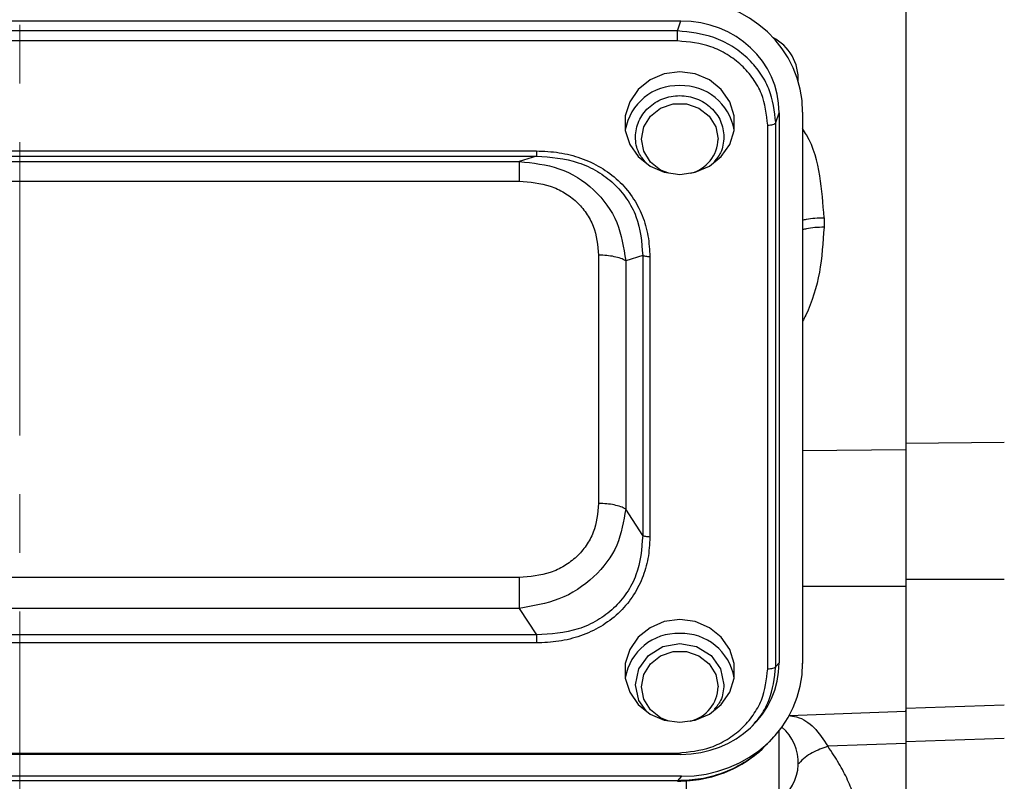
# Model space of a CAD drawing. Header units: inches. Extents: x 0.6 to 16.3, y 0.2 to 11.5.
# Tile 12 of 18: x 12.8 to 14.5, y 5.8 to 7.1. Entities that reach past the tile are written whole.
import ezdxf

# ---------------------------------------------------------------- set-up
doc = ezdxf.new("R2010")
doc.units = ezdxf.units.IN
doc.header["$MEASUREMENT"] = 0
doc.linetypes.add('CENTERX2', pattern=[0.8, 0.5, -0.1, 0.1, -0.1])

msp = doc.modelspace()

# ---------------------------------------------------------------- linework, layer by layer
at = {"color": 7, "linetype": 'CENTERX2', "lineweight": 18}
msp.add_line((12.8447, 3.9877), (12.8447, 10.3469), dxfattribs=at)
at = {"color": 7, "linetype": 'Continuous', "lineweight": 25}
for p, q in [((14.3544, 8.6629), (14.3544, 6.3739)), ((11.7174, 7.0941), (13.9714, 7.0941)), ((13.9657, 7.0771), (13.9714, 7.0941)), ((13.9657, 7.0771), (11.7232, 7.0771)), ((13.9657, 7.0601), (11.7232, 7.0601)), ((14.1331, 6.9208), (14.1388, 6.9378)), ((14.1388, 6.9378), (14.1388, 6.0005)), ((14.1787, 6.9389), (14.1787, 5.9994)), ((14.1193, 5.9901), (14.1193, 6.9167)), ((14.1331, 5.9942), (14.1331, 6.9208)), ((11.9637, 6.8726), (13.7251, 6.8726)), ((11.9637, 6.8638), (13.7251, 6.8638)), ((13.7251, 6.8638), (13.696, 6.8547)), ((11.9928, 6.8547), (13.696, 6.8547)), ((11.9928, 6.8212), (13.696, 6.8212)), ((14.2153, 6.7589), (14.2153, 6.7426)), ((13.8311, 6.695), (13.8311, 6.2719)), ((13.9064, 6.6946), (13.8773, 6.6855)), ((13.9064, 6.6946), (13.9064, 6.2172)), ((13.8773, 6.6855), (13.8773, 6.2624)), ((13.9185, 6.6921), (13.9185, 6.2147)), ((14.5225, 6.3756), (14.3544, 6.3739)), ((13.9064, 6.2172), (13.8773, 6.2624)), ((13.696, 6.1458), (11.9928, 6.1458)), ((14.5225, 6.1424), (14.3544, 6.1423)), ((14.3544, 6.1423), (14.3544, 5.923)), ((13.696, 6.0931), (11.9928, 6.0931)), ((13.696, 6.0931), (13.7251, 6.0479)), ((13.7251, 6.0479), (11.9637, 6.0479)), ((13.7251, 6.0341), (11.9637, 6.0341)), ((14.1331, 5.9942), (14.1388, 6.0005)), ((14.3544, 5.923), (14.5225, 5.9289)), ((14.156, 5.9108), (14.3545, 5.9178)), ((14.1223, 5.8659), (14.1299, 5.8743)), ((14.1381, 5.8839), (14.1381, 5.7264)), ((14.3544, 5.8626), (14.2217, 5.858)), ((14.5225, 5.8715), (14.3544, 5.8656)), ((14.3544, 5.8656), (14.3544, 5.4983)), ((13.9714, 5.8442), (11.7174, 5.8442)), ((11.7232, 5.8466), (13.9657, 5.8466)), ((13.9726, 5.8069), (11.7162, 5.8069)), ((13.9726, 5.8069), (13.9657, 5.7993)), ((13.9657, 5.7993), (11.7232, 5.7993)), ((13.9657, 5.7991), (13.9657, 5.7991))]:
    msp.add_line(p, q, dxfattribs=at)
at = {"color": 8, "linetype": 'Continuous', "lineweight": 25}
for p, q in [((14.1787, 6.3621), (14.3544, 6.3639)), ((14.3544, 6.1305), (14.1787, 6.1304)), ((13.9657, 5.7991), (13.9657, 5.7993)), ((13.9801, 5.7998), (13.9801, 5.6999))]:
    msp.add_line(p, q, dxfattribs=at)
at = {"color": 7, "linetype": 'Continuous', "lineweight": 25, "flags": 128}
for points in [[(13.9694, 7.0076), (13.943, 7.0041), (13.9188, 6.9937), (13.8986, 6.9774), (13.8842, 6.9565), (13.8767, 6.9326), (13.8767, 6.9077), (13.8842, 6.8838), (13.8986, 6.8629), (13.9188, 6.8466), (13.943, 6.8363), (13.9694, 6.8327), (13.9958, 6.8363), (14.02, 6.8466), (14.0402, 6.8629), (14.0546, 6.8838), (14.0621, 6.9077), (14.0621, 6.9326), (14.0546, 6.9565), (14.0402, 6.9774), (14.02, 6.9937), (13.9958, 7.0041), (13.9694, 7.0076)], [(13.9508, 6.8345), (13.9367, 6.8401), (13.9194, 6.8537), (13.908, 6.8721), (13.9041, 6.8929), (13.908, 6.9138), (13.9194, 6.9321), (13.9367, 6.9457), (13.9581, 6.953), (13.9808, 6.953), (14.0021, 6.9457), (14.0195, 6.9321), (14.0308, 6.9138), (14.0347, 6.8929), (14.0347, 6.8929)], [(13.9694, 6.074), (13.943, 6.0705), (13.9188, 6.0601), (13.8986, 6.0438), (13.8842, 6.0229), (13.8767, 5.999), (13.8767, 5.9741), (13.8842, 5.9502), (13.8986, 5.9293), (13.9188, 5.913), (13.943, 5.9027), (13.9694, 5.8991), (13.9958, 5.9027), (14.02, 5.913), (14.0402, 5.9293), (14.0546, 5.9502), (14.0621, 5.9741), (14.0621, 5.999), (14.0546, 6.0229), (14.0402, 6.0438), (14.02, 6.0601), (13.9958, 6.0705), (13.9694, 6.074)], [(13.9123, 5.9186), (13.8998, 5.936), (13.8941, 5.9629), (13.8998, 5.9898), (13.9161, 6.0127), (13.9406, 6.0279), (13.9694, 6.0333), (13.9982, 6.0279), (14.0227, 6.0127), (14.039, 5.9898), (14.0447, 5.9629), (14.0447, 5.9629)], [(13.9508, 5.9009), (13.9367, 5.9065), (13.9194, 5.9201), (13.908, 5.9385), (13.9041, 5.9593), (13.908, 5.9802), (13.9194, 5.9985), (13.9367, 6.0122), (13.9581, 6.0194), (13.9808, 6.0194), (14.0021, 6.0122), (14.0195, 5.9985), (14.0308, 5.9802), (14.0347, 5.9593), (14.0347, 5.9593)]]:
    msp.add_lwpolyline(points, dxfattribs=at)
at = {"color": 7, "linetype": 'Continuous', "lineweight": 25}
for centre, radius, start, end in [((14.0914, 6.9949), 0.08, 356.9658, 62.7844), ((13.9664, 6.8929), 0.0911, 88.1184, 170.2285), ((13.9724, 6.8929), 0.0911, 9.7715, 91.8816), ((13.9728, 6.8945), 0.0619, 284.1967, 358.5551), ((13.9664, 5.9593), 0.0911, 88.1184, 170.2285), ((13.9724, 5.9593), 0.0911, 9.7715, 91.8816), ((13.9728, 5.9609), 0.0619, 284.1967, 358.5551), ((14.0914, 5.83), 0.08, 305.6853, 49.5003)]:
    msp.add_arc(centre, radius, start, end, dxfattribs=at)
for centre, major_axis, start_param, end_param in [((13.9662, 6.9329), (0.2087, 0.0437), 6.091166, 7.631805), ((13.9662, 6.9329), (0.1694, 0.0355), 6.091166, 7.631805), ((13.9662, 6.0054), (0.1694, -0.0355), 4.934566, 6.475204), ((13.9662, 6.0054), (0.2087, -0.0437), 4.934566, 6.475204)]:
    msp.add_ellipse(centre, major_axis=major_axis, ratio=0.927683, start_param=start_param, end_param=end_param, dxfattribs=at)
for points, knots in [([(14.3544, 8.6472), (14.3544, 8.641), (14.3544, 8.6287), (14.3544, 8.6101), (14.3544, 8.5913), (14.3544, 8.5724), (14.3544, 8.5534), (14.3544, 8.5342), (14.3544, 8.515), (14.3544, 8.4956), (14.3544, 8.476), (14.3544, 8.4564), (14.3544, 8.4366), (14.3544, 8.4167), (14.3544, 8.3584), (14.3544, 8.2599), (14.3544, 8.1168), (14.3544, 7.9691), (14.3544, 7.8168), (14.3544, 7.662), (14.3544, 7.5056), (14.3544, 7.3492), (14.3544, 7.1944), (14.3544, 7.042), (14.3544, 6.8943), (14.3544, 6.7513), (14.3544, 6.6468), (14.3544, 6.5773), (14.3544, 6.5406), (14.3544, 6.5044), (14.3544, 6.4686), (14.3544, 6.4332), (14.3544, 6.3983), (14.3544, 6.3754), (14.3544, 6.3639)], [0, 0, 0, 0, 0.00924, 0.018474, 0.027703, 0.036927, 0.046148, 0.055368, 0.064587, 0.073807, 0.083028, 0.092252, 0.10148, 0.110713, 0.119952, 0.182033, 0.244119, 0.307698, 0.371283, 0.435639, 0.500001, 0.564357, 0.628718, 0.692298, 0.755882, 0.817963, 0.880049, 0.897202, 0.914336, 0.93146, 0.948581, 0.965706, 0.982844, 1, 1, 1, 1]), ([(14.1331, 6.9208), (14.1308, 6.9405), (14.1273, 6.9708), (14.1064, 7.0072), (14.085, 7.0319), (14.0585, 7.0519), (14.0195, 7.0715), (13.9868, 7.0749), (13.9657, 7.0771)], [0, 0, 0, 0, 0.2407, 0.371357, 0.5, 0.628647, 0.7593, 1, 1, 1, 1]), ([(14.1193, 6.9167), (14.1173, 6.9348), (14.1142, 6.9627), (14.0951, 6.9962), (14.0754, 7.0191), (14.0509, 7.0375), (14.015, 7.0553), (13.9851, 7.0582), (13.9657, 7.0601)], [0, 0, 0, 0, 0.240853, 0.369278, 0.5, 0.630722, 0.759147, 1, 1, 1, 1]), ([(13.9123, 6.8522), (13.9076, 6.8578), (13.8969, 6.8706), (13.8923, 6.8966), (13.8979, 6.9241), (13.9148, 6.9475), (13.9398, 6.9632), (13.9694, 6.9687), (13.999, 6.9632), (14.0239, 6.9475), (14.0413, 6.9241), (14.0436, 6.9057), (14.0447, 6.8965)], [0, 0, 0, 0, 0.078133, 0.180562, 0.282992, 0.385422, 0.487851, 0.590281, 0.692711, 0.795141, 0.89757, 1, 1, 1, 1]), ([(14.0447, 6.8965), (14.0439, 6.8871), (14.0424, 6.8714), (14.0321, 6.8591), (14.0279, 6.8541)], [0, 0, 0, 0, 0.5952737, 1, 1, 1, 1]), ([(13.7251, 6.8726), (13.7381, 6.8721), (13.7638, 6.871), (13.8011, 6.8613), (13.8354, 6.8456), (13.8655, 6.8231), (13.8895, 6.7951), (13.9065, 6.7628), (13.9167, 6.7279), (13.9179, 6.704), (13.9185, 6.6921)], [0, 0, 0, 0, 0.12774, 0.250585, 0.375538, 0.500007, 0.624475, 0.749429, 0.874849, 1, 1, 1, 1]), ([(13.7251, 6.8638), (13.7494, 6.8619), (13.786, 6.8591), (13.8296, 6.8386), (13.8578, 6.8178), (13.8801, 6.7915), (13.9018, 6.751), (13.9045, 6.7171), (13.9064, 6.6946)], [0, 0, 0, 0, 0.251011, 0.37739, 0.5, 0.622613, 0.748989, 1, 1, 1, 1]), ([(13.696, 6.8547), (13.7191, 6.8522), (13.7658, 6.8472), (13.8257, 6.8093), (13.867, 6.7527), (13.8739, 6.7077), (13.8773, 6.6855)], [0, 0, 0, 0, 0.247517, 0.5, 0.752483, 1, 1, 1, 1]), ([(13.696, 6.8212), (13.714, 6.8197), (13.741, 6.8174), (13.7732, 6.8022), (13.7941, 6.7866), (13.8108, 6.767), (13.8271, 6.737), (13.8295, 6.7118), (13.8311, 6.695)], [0, 0, 0, 0, 0.250062, 0.37621, 0.5, 0.623853, 0.749938, 1, 1, 1, 1]), ([(14.3544, 6.3739), (14.3544, 6.3553), (14.3544, 6.3209), (14.3544, 6.2644), (14.3544, 6.2054), (14.3544, 6.1644), (14.3544, 6.1423)], [0, 0, 0, 0, 0.266835, 0.494114, 0.727989, 1, 1, 1, 1]), ([(14.3544, 6.3639), (14.3544, 6.3615), (14.3544, 6.3567), (14.3544, 6.3493), (14.3544, 6.3418), (14.3544, 6.3341), (14.3544, 6.3264), (14.3544, 6.3185), (14.3544, 6.3039), (14.3544, 6.2821), (14.3544, 6.2526), (14.3544, 6.2224), (14.3544, 6.1969), (14.3544, 6.1764), (14.3544, 6.1611), (14.3544, 6.1457), (14.3544, 6.1356), (14.3544, 6.1305)], [0, 0, 0, 0, 0.03579, 0.071516, 0.107202, 0.142873, 0.178554, 0.21427, 0.250045, 0.374999, 0.500008, 0.624958, 0.74997, 0.812511, 0.87494, 0.937392, 1, 1, 1, 1]), ([(13.8311, 6.2719), (13.8295, 6.2551), (13.8271, 6.2299), (13.8108, 6.1999), (13.7941, 6.1803), (13.7732, 6.1647), (13.741, 6.1495), (13.714, 6.1473), (13.696, 6.1458)], [0, 0, 0, 0, 0.250062, 0.37621, 0.5, 0.623853, 0.749938, 1, 1, 1, 1]), ([(13.8773, 6.2624), (13.8739, 6.2415), (13.867, 6.1993), (13.8257, 6.144), (13.7658, 6.1048), (13.7191, 6.097), (13.696, 6.0931)], [0, 0, 0, 0, 0.247517, 0.5, 0.752483, 1, 1, 1, 1]), ([(13.9064, 6.2172), (13.9045, 6.1943), (13.9018, 6.1598), (13.8801, 6.119), (13.8578, 6.0926), (13.8296, 6.0718), (13.786, 6.0518), (13.7494, 6.0495), (13.7251, 6.0479)], [0, 0, 0, 0, 0.251011, 0.37739, 0.5, 0.622613, 0.748989, 1, 1, 1, 1]), ([(13.9185, 6.2147), (13.9179, 6.2025), (13.9167, 6.1785), (13.9064, 6.1437), (13.8895, 6.1117), (13.8655, 6.0836), (13.8354, 6.0611), (13.8008, 6.0453), (13.7635, 6.0358), (13.7379, 6.0347), (13.7251, 6.0341)], [0, 0, 0, 0, 0.12774, 0.250585, 0.375538, 0.500007, 0.624475, 0.749429, 0.874849, 1, 1, 1, 1]), ([(14.3544, 6.1305), (14.3544, 6.1161), (14.3544, 6.0874), (14.3544, 6.0449), (14.3544, 6.0057), (14.3544, 5.9717), (14.3544, 5.9447), (14.3544, 5.9266), (14.3544, 5.9177), (14.3544, 5.9187), (14.3544, 5.919)], [0, 0, 0, 0, 0.134597, 0.269195, 0.403792, 0.538389, 0.672986, 0.807584, 0.942181, 1, 1, 1, 1]), ([(13.9657, 5.8466), (13.9851, 5.8485), (14.015, 5.8514), (14.0509, 5.8692), (14.0754, 5.8876), (14.0951, 5.9105), (14.1142, 5.944), (14.1173, 5.9719), (14.1193, 5.9901)], [0, 0, 0, 0, 0.240853, 0.369278, 0.5, 0.630722, 0.759147, 1, 1, 1, 1]), ([(14.0447, 5.9629), (14.0439, 5.9535), (14.0424, 5.9378), (14.0321, 5.9255), (14.0279, 5.9205)], [0, 0, 0, 0, 0.595274, 1, 1, 1, 1]), ([(14.3544, 5.9178), (14.3544, 5.9174), (14.3544, 5.9141), (14.3544, 5.9018), (14.3544, 5.884), (14.3544, 5.8718), (14.3544, 5.8656)], [0, 0, 0, 0, 0.055012, 0.491597, 0.744547, 1, 1, 1, 1]), ([(14.3544, 5.9172), (14.3544, 5.916), (14.3544, 5.9123), (14.3544, 5.8947), (14.3544, 5.8733), (14.3544, 5.8626)], [0, 0, 0, 0, 0.19886, 0.599429, 1, 1, 1, 1]), ([(13.9657, 5.7985), (13.9799, 5.7992), (14.0087, 5.8008), (14.0508, 5.814), (14.0904, 5.8351), (14.1117, 5.8557), (14.1225, 5.8661)], [0, 0, 0, 0, 0.240515, 0.489269, 0.743239, 1, 1, 1, 1]), ([(14.1182, 5.8627), (14.1159, 5.86), (14.1051, 5.847), (14.0793, 5.8292), (14.0435, 5.8116), (14.0048, 5.801), (13.9789, 5.7999), (13.9657, 5.7993)], [0, 0, 0, 0, 0.064698, 0.305184, 0.549257, 0.769699, 1, 1, 1, 1]), ([(14.2753, 5.7202), (14.2753, 5.7221), (14.2752, 5.7259), (14.2749, 5.7317), (14.2743, 5.7375), (14.2735, 5.7434), (14.2725, 5.7494), (14.2712, 5.7554), (14.2697, 5.7615), (14.268, 5.7677), (14.266, 5.774), (14.2639, 5.7803), (14.2605, 5.7891), (14.2557, 5.8006), (14.2487, 5.8147), (14.2408, 5.829), (14.2318, 5.8434), (14.2251, 5.8531), (14.2217, 5.858)], [0, 0, 0, 0, 0.044872, 0.089802, 0.134805, 0.179897, 0.225092, 0.270405, 0.315851, 0.361445, 0.407202, 0.453134, 0.499258, 0.598781, 0.698481, 0.798493, 0.898955, 1, 1, 1, 1]), ([(14.3544, 5.8626), (14.3544, 5.8584), (14.3544, 5.8499), (14.3544, 5.8374), (14.3544, 5.8251), (14.3544, 5.8131), (14.3544, 5.8012), (14.3544, 5.7896), (14.3544, 5.7782), (14.3544, 5.767), (14.3544, 5.756), (14.3544, 5.7453), (14.3544, 5.7347), (14.3544, 5.7244), (14.3544, 5.695), (14.3544, 5.6505), (14.3544, 5.5986), (14.3544, 5.5573), (14.3544, 5.5345), (14.3544, 5.5227), (14.3544, 5.5172), (14.3544, 5.5127), (14.3544, 5.5093), (14.3544, 5.5068), (14.3544, 5.5052), (14.3544, 5.505), (14.3544, 5.5049)], [0, 0, 0, 0, 0.0184794, 0.0369459, 0.0554018, 0.0738495, 0.0922912, 0.1107293, 0.1291661, 0.147604, 0.1660451, 0.1844919, 0.2029467, 0.2214118, 0.2398895, 0.3640431, 0.4882079, 0.6153584, 0.7425205, 0.7793464, 0.8161273, 0.8528815, 0.8896275, 0.9263837, 0.9631684, 1, 1, 1, 1])]:
    msp.add_open_spline(points, degree=3, knots=knots, dxfattribs=at)
for points in [[(13.9657, 7.0601), (13.9657, 7.0617), (13.9657, 7.0648), (13.9657, 7.0697), (13.9657, 7.0742), (13.9657, 7.0761), (13.9657, 7.0771)], [(14.1193, 6.9167), (14.1209, 6.9167), (14.1242, 6.9168), (14.1285, 6.9178), (14.1317, 6.9191), (14.1326, 6.9202), (14.1331, 6.9208)], [(13.7251, 6.8726), (13.7251, 6.8715), (13.7251, 6.8693), (13.7251, 6.8666), (13.7251, 6.8647), (13.7251, 6.8641), (13.7251, 6.8638)], [(13.696, 6.8547), (13.696, 6.8536), (13.696, 6.8515), (13.696, 6.8439), (13.696, 6.8338), (13.696, 6.8254), (13.696, 6.8212)], [(13.8773, 6.6855), (13.8747, 6.6869), (13.8694, 6.6896), (13.8581, 6.6926), (13.8451, 6.6946), (13.8358, 6.6949), (13.8311, 6.695)], [(13.9185, 6.6921), (13.9173, 6.6921), (13.9148, 6.6922), (13.9114, 6.6927), (13.9084, 6.6935), (13.9071, 6.6942), (13.9064, 6.6946)], [(13.8773, 6.2624), (13.8747, 6.2637), (13.8694, 6.2665), (13.8581, 6.2695), (13.8451, 6.2715), (13.8358, 6.2718), (13.8311, 6.2719)], [(13.9185, 6.2147), (13.9173, 6.2147), (13.9148, 6.2148), (13.9114, 6.2153), (13.9084, 6.2161), (13.9071, 6.2168), (13.9064, 6.2172)], [(13.696, 6.1458), (13.696, 6.1413), (13.696, 6.1324), (13.696, 6.1182), (13.696, 6.1046), (13.696, 6.0969), (13.696, 6.0931)], [(13.7251, 6.0479), (13.7251, 6.0469), (13.7251, 6.0449), (13.7251, 6.0413), (13.7251, 6.0376), (13.7251, 6.0353), (13.7251, 6.0341)], [(14.1193, 5.9901), (14.1209, 5.9901), (14.1242, 5.9903), (14.1285, 5.9912), (14.1317, 5.9925), (14.1326, 5.9937), (14.1331, 5.9942)]]:
    msp.add_open_spline(points, degree=3, dxfattribs=at)
at = {"color": 8, "linetype": 'Continuous', "lineweight": 25}
for points, knots in [([(14.2153, 6.7589), (14.2137, 6.7827), (14.2104, 6.8302), (14.1968, 6.8826), (14.181, 6.907), (14.1787, 6.9106)], [0, 0, 0, 0, 0.460232, 0.921742, 1, 1, 1, 1]), ([(14.1787, 6.7546), (14.181, 6.7552), (14.1913, 6.7582), (14.2047, 6.7586), (14.2153, 6.7589)], [0, 0, 0, 0, 0.213793, 1, 1, 1, 1]), ([(14.2153, 6.7426), (14.2136, 6.7169), (14.2102, 6.6653), (14.1941, 6.612), (14.1805, 6.5858), (14.1787, 6.5823)], [0, 0, 0, 0, 0.4636917, 0.9288712, 1, 1, 1, 1]), ([(14.2153, 6.7426), (14.2047, 6.7423), (14.1913, 6.7418), (14.181, 6.7388), (14.1787, 6.7382)], [0, 0, 0, 0, 0.786207, 1, 1, 1, 1]), ([(14.0926, 5.8929), (14.0971, 5.8977), (14.109, 5.9106), (14.1271, 5.9439), (14.1307, 5.9744), (14.1331, 5.9942)], [0, 0, 0, 0, 0.172998, 0.463963, 1, 1, 1, 1]), ([(14.1549, 5.9103), (14.1595, 5.9097), (14.1762, 5.9075), (14.1995, 5.8921), (14.2142, 5.8695), (14.2217, 5.858)], [0, 0, 0, 0, 0.157739, 0.573528, 1, 1, 1, 1]), ([(14.2217, 5.858), (14.2128, 5.8548), (14.1951, 5.8485), (14.1782, 5.8364), (14.1726, 5.8288), (14.1725, 5.8286)], [0, 0, 0, 0, 0.494742, 0.988953, 1, 1, 1, 1])]:
    msp.add_open_spline(points, degree=3, knots=knots, dxfattribs=at)

doc.saveas('drawing.dxf')
